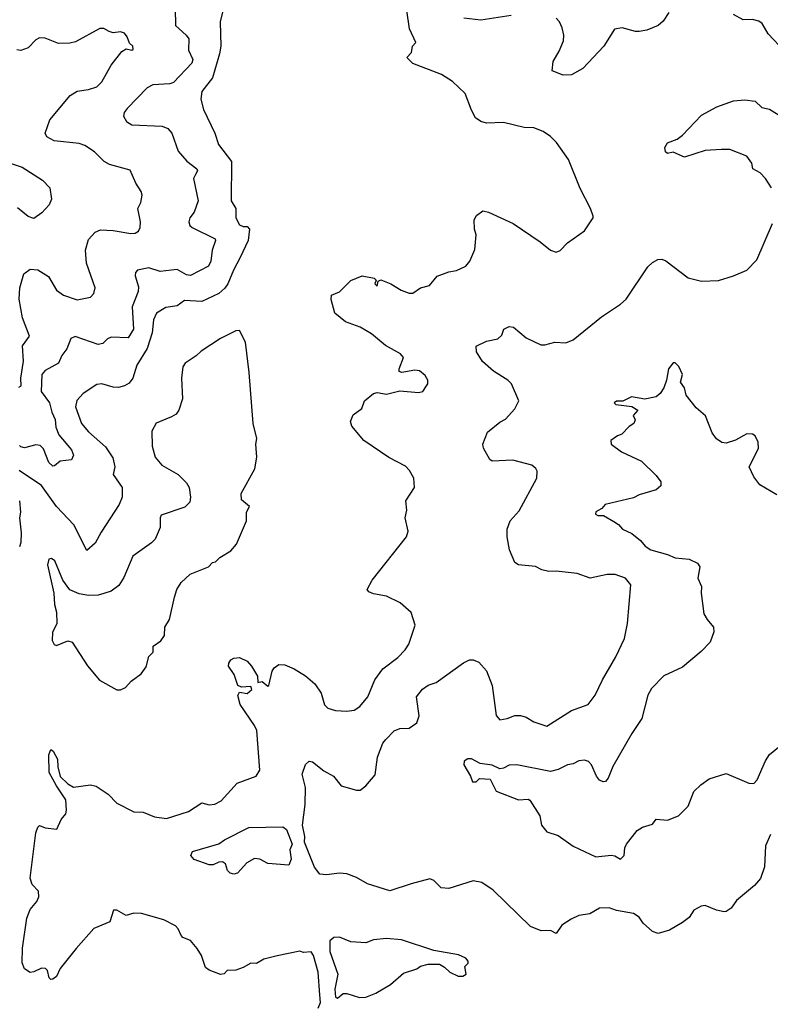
# Model space of a CAD drawing. Extents: x 2087054 to 2277909, y 548907 to 753496.
# Tile 25 of 256: x 2138920 to 2142900, y 617125 to 622346. Entities that reach past the tile are written whole.
import ezdxf

# ---------------------------------------------------------------- set-up
doc = ezdxf.new("R2010")
doc.units = 0

msp = doc.modelspace()

# ---------------------------------------------------------------- linework, layer by layer
at = {"layer": '0CON20XD'}
for points in [[(2140001.2, 622415), (2139983.2, 622335), (2139986.4, 622205), (2139979.6, 622165), (2139941.9, 622038.1), (2139885.7, 621965), (2139879.4, 621925), (2139895, 621870), (2139954, 621745), (2139974.2, 621685), (2140041.9, 621595), (2140041.4, 621385), (2140066.2, 621345), (2140065.3, 621295), (2140085, 621258.9), (2140105, 621249.2), (2140125, 621250), (2140138, 621235), (2140131.8, 621175), (2140088.8, 621085), (2140052.6, 621017.4), (2140023.2, 620945), (2140007.4, 620922.6), (2139975, 620894.5), (2139885, 620851.2), (2139792.7, 620857.3), (2139755, 620828.6), (2139695, 620820), (2139645, 620790.8), (2139628.8, 620755), (2139621.5, 620685), (2139595, 620602), (2139540.6, 620515), (2139519.2, 620445), (2139500.3, 620419.7), (2139475, 620404.4), (2139443.4, 620396.6), (2139415, 620397.5), (2139355, 620415.6), (2139328.7, 620411.3), (2139256, 620365), (2139222.4, 620327.6), (2139215.8, 620294.2), (2139247.5, 620205), (2139285, 620161.5), (2139375, 620081.9), (2139412.7, 620022.7), (2139424.5, 619975), (2139416, 619935), (2139463.5, 619865), (2139463.3, 619815), (2139447.5, 619775), (2139351.3, 619628.7), (2139319.7, 619570.3), (2139275, 619532.5), (2139207.2, 619667.2), (2139115, 619764.3), (2139035, 619875.6), (2138916.6, 619956.6)], [(2139744.5, 622405), (2139745.7, 622315), (2139802.9, 622265), (2139817.1, 622245), (2139814.5, 622185), (2139837.9, 622135), (2139832.5, 622115), (2139735, 622013.2), (2139715, 622005.4), (2139625, 622000.5), (2139595, 621985.6), (2139490, 621875), (2139474, 621855), (2139470, 621835), (2139485.8, 621805.8), (2139515, 621789.2), (2139675, 621782.5), (2139705, 621769.2), (2139725.5, 621745), (2139759.4, 621649.4), (2139805.8, 621595.8), (2139859.1, 621555), (2139861.8, 621545), (2139851.9, 621525), (2139840.6, 621505), (2139866.5, 621385), (2139844.6, 621325.4), (2139822.5, 621295), (2139815.8, 621275), (2139822, 621255), (2139833.3, 621245), (2139955.8, 621185), (2139957.5, 621175), (2139939.5, 621125), (2139932.7, 621065), (2139921.2, 621038.8), (2139825, 620990.4), (2139805, 620994), (2139755, 621021.9), (2139665, 621011.5), (2139605, 621030), (2139545, 621018), (2139534.2, 621005), (2139532.7, 620987.3), (2139548.9, 620928.9), (2139548.7, 620905), (2139515.7, 620824.3), (2139522.8, 620705), (2139495, 620660), (2139405, 620662.9), (2139385.6, 620654.4), (2139360.3, 620629.7), (2139335.4, 620624.6), (2139214.3, 620665.7), (2139190, 620655), (2139168.9, 620601.1), (2139143.3, 620565), (2139125.7, 620525), (2139055, 620485.9), (2139037.8, 620465), (2139034.3, 620375), (2139078.4, 620315), (2139089.2, 620265), (2139107, 620227), (2139111.2, 620185), (2139127.7, 620145), (2139193.6, 620065), (2139205, 620037.5), (2139195, 620012.2), (2139135, 620006.2), (2139105, 619980), (2139095, 619979.2), (2139075, 619998.6), (2139045, 620071.4), (2139028.5, 620088.5), (2139005, 620092.3), (2138945, 620076.2), (2138925, 620080.5), (2138918.7, 620088.7)], [(2140995, 619202.5), (2140937.5, 619255), (2140865, 619290), (2140795, 619301.2), (2140771.7, 619311.7), (2140762.5, 619325), (2140788.8, 619375), (2140970, 619605), (2140980, 619635), (2140963.3, 619705), (2140972.5, 619745), (2140967.5, 619795), (2141013.8, 619865), (2141009.2, 619915), (2140987.1, 619955), (2140965, 619978), (2140876.7, 620025), (2140744.1, 620114.1), (2140680.8, 620190.8), (2140672.9, 620215), (2140688.3, 620251.7), (2140733.8, 620285), (2140747.1, 620325), (2140795, 620363.3), (2140815, 620368.9), (2140865, 620360.8), (2140935, 620377.5), (2141035, 620368.8), (2141056.7, 620375), (2141075.9, 620404.1), (2141083.3, 620415), (2141083.8, 620435), (2141069.1, 620459.1), (2141040, 620485), (2141015, 620488.2), (2140945.8, 620475.8), (2140931.2, 620481.2), (2140931.1, 620495), (2140954.2, 620554.2), (2140938.8, 620575), (2140859.3, 620619.3), (2140785, 620681.4), (2140725, 620716), (2140647.5, 620745), (2140590.5, 620790.5), (2140571.7, 620861.7), (2140573.8, 620885), (2140615, 620903.3), (2140675, 620963.3), (2140735, 620988.8), (2140800, 620975), (2140810, 620965), (2140803.3, 620945), (2140815, 620932.5), (2140820, 620960), (2140835, 620966.2), (2140887.5, 620945), (2140942.3, 620912.3), (2140985, 620896.7), (2141005, 620896.2), (2141045, 620923.8), (2141093, 620937), (2141134.1, 620985.9), (2141195, 621010), (2141235, 621016), (2141285, 621040), (2141305.8, 621065), (2141332.9, 621127.1), (2141340, 621205), (2141330.8, 621235), (2141328.8, 621285), (2141341.7, 621308.3), (2141375, 621332), (2141405, 621325.8), (2141535.7, 621265.7), (2141679.1, 621169.1), (2141735, 621123.3), (2141765, 621113.8), (2141785, 621122.5), (2141825, 621163.3), (2141913.9, 621226.1), (2141960, 621295), (2141960, 621305), (2141946.2, 621345), (2141891.3, 621451.3), (2141829.2, 621605), (2141765.8, 621695.8), (2141735, 621726.7), (2141695, 621753.3), (2141645, 621773.3), (2141595, 621773.8), (2141485, 621802), (2141395, 621797.5), (2141365, 621805.8), (2141336, 621825), (2141315, 621866.7), (2141282, 621955), (2141215, 622018.8), (2141155.9, 622055.9), (2141004.3, 622114.3), (2140972.5, 622145), (2140997, 622173), (2141003.3, 622205), (2141020, 622225), (2140987.3, 622297.3), (2140973.3, 622395)], [(2142360.8, 622385), (2142331.3, 622338.7), (2142305.4, 622314.6), (2142245, 622290), (2142205, 622283.3), (2142185, 622283.1), (2142115, 622302.2), (2142073.6, 622296.4), (2142017.5, 622205), (2141905, 622087.5), (2141845, 622053.6), (2141801.7, 622051.7), (2141742.5, 622075), (2141747.5, 622125), (2141780.3, 622179.7), (2141802.9, 622235), (2141804.2, 622265), (2141796.7, 622303.3), (2141782, 622335), (2141764.5, 622354.5)], [(2141525, 622368.6), (2141365, 622344), (2141275, 622354.2)], [(2142888.3, 622271.7), (2142856.1, 622326.1), (2142838.3, 622338.3), (2142805, 622347.1), (2142755.9, 622345.9), (2142705, 622373.3)], [(2138915, 620396.9), (2138927.1, 620405), (2138926.2, 620445), (2138940.3, 620535), (2138935, 620616.7), (2138971.7, 620668.3), (2138933.8, 620765), (2138917.3, 620865), (2138920.5, 620925), (2138942.2, 620997.8), (2138975, 621022.9), (2139015, 621020), (2139072.2, 620985), (2139115, 620912), (2139151.2, 620885), (2139225, 620860.5), (2139295.5, 620874.5), (2139312, 620895), (2139319.2, 620925), (2139274.5, 621055.5), (2139268.6, 621125), (2139285, 621180), (2139320.5, 621219.5), (2139348.7, 621231.3), (2139415, 621229.2), (2139508.3, 621211.7), (2139532.5, 621215), (2139548.8, 621225), (2139558, 621245), (2139560, 621275), (2139546.7, 621345), (2139562.3, 621377.7), (2139569.2, 621415), (2139564.2, 621435), (2139535, 621478.8), (2139505, 621548.8), (2139395, 621578.2), (2139368.1, 621595), (2139317.1, 621645), (2139265, 621678.9), (2139235, 621689.5), (2139103.3, 621703.3), (2139063.3, 621725), (2139054, 621745), (2139079.2, 621815), (2139187.5, 621945), (2139225, 621966.8), (2139285, 621976.2), (2139329.1, 621990.9), (2139355, 622017.5), (2139405.4, 622105), (2139462, 622178), (2139485, 622192), (2139515, 622184.3), (2139520.7, 622189.3), (2139520, 622205), (2139501.2, 622221.2), (2139490, 622255), (2139475, 622274), (2139455, 622282.5), (2139415, 622277.1), (2139393.9, 622283.9), (2139365, 622300), (2139345, 622300.4), (2139215, 622229.1), (2139185, 622221.2), (2139125, 622220.6), (2139055, 622248.2), (2139025, 622250.6), (2139005, 622239.6), (2138965, 622197.8), (2138925, 622183.5), (2138905, 622185.6)], [(2142975, 622180), (2142888.3, 622271.7)], [(2142905.5, 621455.5), (2142874.3, 621504.3), (2142846.7, 621535), (2142806.7, 621555), (2142802.5, 621585), (2142775, 621622.9), (2142685, 621658.6), (2142641.3, 621658.7), (2142555, 621652.5), (2142445, 621618), (2142385, 621643.3), (2142355, 621637.5), (2142343.3, 621645), (2142340.7, 621669.3), (2142355, 621692.5), (2142405, 621712.5), (2142435, 621733.3), (2142535, 621840), (2142615.7, 621884.3), (2142704.3, 621915.7), (2142765, 621922), (2142820, 621915), (2142855, 621880), (2142895, 621872.5), (2142975, 621822)], [(2138859.2, 621589.2), (2138932, 621565), (2139041.2, 621495), (2139078.8, 621455), (2139088.8, 621395), (2139076.2, 621365), (2139037, 621323), (2138995, 621291.2), (2138965, 621302.5), (2138907.8, 621347.8)], [(2142900, 618025), (2142874.2, 617965), (2142869.4, 617855), (2142848.3, 617791.7), (2142816, 617755), (2142720, 617675), (2142692.5, 617635), (2142665, 617616.7), (2142655, 617616.2), (2142614.4, 617624.4), (2142555, 617649.4), (2142533.4, 617646.6), (2142494, 617625), (2142468.9, 617585), (2142435, 617559.5), (2142365, 617519.2), (2142305, 617501.2), (2142275, 617511.8), (2142225.6, 617555), (2142205, 617587.5), (2142175, 617607.5), (2142085, 617622.5), (2142045, 617637.8), (2141994.5, 617635.5), (2141942.5, 617605), (2141885, 617595.8), (2141843, 617577), (2141794.4, 617545.6), (2141765, 617500), (2141735, 617517.5), (2141684.6, 617514.6), (2141628.3, 617538.3), (2141430.2, 617730.2), (2141370.9, 617770.9), (2141325, 617780), (2141195, 617738.8), (2141155, 617743.3), (2141115, 617782.5), (2141095, 617790), (2140995.8, 617764.2), (2140882.3, 617727.7), (2140763.3, 617765), (2140705, 617798.1), (2140655, 617816.9), (2140615, 617820.5), (2140547.3, 617812.7), (2140512, 617815), (2140482.5, 617852.5), (2140430, 617985), (2140431.1, 618015), (2140419.7, 618075), (2140432.5, 618185), (2140434.5, 618275), (2140416.7, 618345), (2140435, 618396.2), (2140455, 618413.8), (2140471.7, 618411.7), (2140532.7, 618362.7), (2140583.3, 618335), (2140625, 618283.3), (2140705, 618261.2), (2140725, 618261.2), (2140755.7, 618284.3), (2140805, 618342), (2140817.3, 618435), (2140845, 618510), (2140860.6, 618529.4), (2140905, 618575.7), (2140935, 618588.6), (2140985, 618589.4), (2141025, 618618), (2141038.2, 618655), (2141024.4, 618755), (2141055, 618797.1), (2141085, 618816.9), (2141128.6, 618831.4), (2141273.4, 618936.6), (2141305, 618952), (2141325, 618952.5), (2141355, 618940), (2141394.2, 618894.2), (2141425.5, 618815.5), (2141446.4, 618656.4), (2141465, 618634.4), (2141505, 618640.5), (2141545, 618656.4), (2141575, 618657.5), (2141605, 618647.8), (2141645, 618623.5), (2141715, 618599.4), (2141845, 618682.7), (2141934.3, 618715.7), (2141970.8, 618765), (2142009.2, 618845), (2142081.3, 618968.7), (2142127.1, 619065), (2142142.5, 619145), (2142159.8, 619349.8), (2142132.5, 619385), (2142077.5, 619405), (2142035, 619404.4), (2141944.1, 619384.1), (2141875, 619409.4), (2141765, 619422.1), (2141725, 619420), (2141688.9, 619428.9), (2141655, 619447.1), (2141565, 619455.6), (2141545, 619467.5), (2141517.6, 619535), (2141505.3, 619605), (2141504.7, 619645.3), (2141521.2, 619688.8), (2141568.8, 619741.2), (2141661.2, 619915), (2141663, 619953), (2141656.4, 619966.4), (2141635, 619983.3), (2141535, 620010), (2141425, 620005.7), (2141412.5, 620015), (2141379.6, 620075), (2141376.1, 620095), (2141400.9, 620159.1), (2141465, 620212.5), (2141495, 620227.5), (2141545, 620282.5), (2141566.2, 620325), (2141528, 620415), (2141508.8, 620435), (2141432.6, 620482.6), (2141374.3, 620534.3), (2141341.2, 620585), (2141340, 620615), (2141395, 620640.8), (2141455, 620653.8), (2141475.7, 620674.3), (2141486.7, 620705), (2141515, 620718.8), (2141537.5, 620715), (2141605, 620659.2), (2141682.1, 620622.1), (2141705, 620621.4), (2141756.9, 620636.9), (2141815, 620632.5), (2141855, 620649.2), (2142005, 620770), (2142105, 620837.5), (2142136, 620865), (2142250.8, 621035), (2142275, 621059.2), (2142302.5, 621075), (2142325, 621076), (2142345, 621068), (2142465, 620978), (2142535, 620959.2), (2142625, 620964.2), (2142705, 620988), (2142775, 621018.8), (2142827.6, 621072.4), (2142910.8, 621265)], [(2139455, 618792.5), (2139480, 618805), (2139510.7, 618839.3), (2139563, 618877), (2139590, 618915), (2139605, 618970), (2139627, 618993), (2139627.5, 619025), (2139667.7, 619052.3), (2139688.3, 619081.7), (2139690, 619125), (2139713.9, 619166.1), (2139740, 619285), (2139753.3, 619325), (2139775, 619362.5), (2139823.9, 619406.1), (2139920, 619445), (2139941.7, 619468.3), (2139958.3, 619471.7), (2139980, 619495), (2140039.3, 619530.7), (2140070, 619565), (2140121.7, 619688.3), (2140122.5, 619735), (2140137.5, 619765), (2140095, 619800), (2140093.6, 619833.6), (2140166, 619965), (2140176.2, 620026.2), (2140172.5, 620095), (2140176.7, 620125), (2140157.5, 620205), (2140136.7, 620475), (2140116.1, 620636.1), (2140085, 620697.5), (2140065, 620696.2), (2139985, 620655.6), (2139881.3, 620588.7), (2139855, 620563.8), (2139796.7, 620525), (2139784.2, 620505), (2139777.1, 620445), (2139782.9, 620335), (2139764.3, 620275.7), (2139748.8, 620255), (2139725, 620240), (2139642.7, 620207.3), (2139620, 620165), (2139622.9, 620085), (2139637.3, 620027.3), (2139673.3, 619985), (2139760, 619935), (2139805, 619890), (2139818.8, 619865), (2139826.1, 619813.9), (2139821.7, 619788.3), (2139795, 619762), (2139670.5, 619719.5), (2139664, 619705), (2139663.9, 619653.9), (2139637.6, 619592.4), (2139618, 619572), (2139518.9, 619501.1), (2139471.8, 619388.2), (2139444.6, 619345.4), (2139405, 619316.4), (2139366.3, 619303.7), (2139335, 619294.4), (2139285, 619293.2), (2139235, 619301.8), (2139185, 619323.6), (2139147.7, 619375), (2139106, 619476), (2139088.5, 619488.5), (2139075, 619485.6), (2139066.5, 619455), (2139101.3, 619305), (2139103.5, 619245), (2139114.7, 619204.7), (2139115.8, 619145), (2139092.9, 619097.1), (2139091.8, 619055), (2139102.7, 619032.7), (2139115, 619027.6), (2139175, 619052.5), (2139197.5, 619045), (2139279.3, 618919.3), (2139343.6, 618843.6), (2139435, 618792.5), (2139455, 618792.5)], [(2142935, 619827.5), (2142845, 619880), (2142813, 619923), (2142787.5, 619975), (2142837.7, 620072.3), (2142835.7, 620105.7), (2142819.1, 620139.1), (2142805, 620149.2), (2142775, 620150), (2142715, 620116.2), (2142665, 620101.2), (2142642.5, 620105), (2142614.3, 620124.3), (2142592, 620155), (2142556, 620245), (2142507.3, 620287.3), (2142453.8, 620355), (2142444, 620395), (2142424, 620425), (2142433.3, 620465), (2142415, 620506.7), (2142395, 620527.5), (2142385, 620527.5), (2142359.2, 620495), (2142349.4, 620435), (2142335.5, 620394.5), (2142315.6, 620364.4), (2142295, 620346.2), (2142235, 620334), (2142163.9, 620346.1), (2142117.3, 620322.7), (2142085, 620323.3), (2142072.5, 620315), (2142080, 620305), (2142165.8, 620295.8), (2142197.5, 620275), (2142173, 620247), (2142182.5, 620225), (2142176.7, 620205), (2142151.7, 620188.3), (2142112.2, 620147.8), (2142088.8, 620138.8), (2142054, 620115), (2142056.1, 620096.1), (2142110, 620055), (2142216.2, 620005), (2142295, 619930), (2142320, 619895), (2142320, 619875), (2142295, 619853.8), (2142205, 619826.2), (2142175, 619811.2), (2142024.4, 619775.6), (2142006.4, 619753.6), (2141975, 619737.5), (2141972.5, 619725), (2141985, 619716.7), (2142015, 619716.7), (2142070, 619685), (2142095, 619668.8), (2142116.2, 619645), (2142165, 619622.5), (2142211.2, 619585), (2142236.2, 619555), (2142266.2, 619535), (2142355, 619511.1), (2142395, 619492.1), (2142470, 619485), (2142514.4, 619464.4), (2142525.8, 619445), (2142516, 619385), (2142535, 619340), (2142532.5, 619305), (2142548, 619195), (2142564.2, 619165), (2142598.8, 619125), (2142600.5, 619100.5), (2142580.6, 619045), (2142533.4, 618996.6), (2142435, 618913.1), (2142335, 618867.5), (2142269.5, 618800.5), (2142249.5, 618765), (2142218.6, 618641.4), (2142165, 618561.2), (2142064.4, 618385.6), (2142040, 618325), (2142025, 618306), (2142014.3, 618304.3), (2141994.5, 618314.5), (2141978.6, 618335), (2141952, 618395), (2141935, 618412), (2141915, 618419.2), (2141885, 618415.8), (2141855, 618401.2), (2141825, 618395.8), (2141775, 618370), (2141735, 618360.5), (2141555, 618396), (2141515.8, 618394.2), (2141485, 618376.7), (2141466.4, 618373.6), (2141425, 618393.8), (2141362, 618402), (2141315, 618427.5), (2141295, 618427.5), (2141276.7, 618415), (2141273.8, 618395), (2141310, 618335), (2141320, 618305), (2141340, 618305), (2141357, 618323), (2141415, 618320), (2141446.7, 618255), (2141565, 618208.8), (2141615, 618213.3), (2141625, 618207.5), (2141677.5, 618125), (2141686.7, 618075), (2141715, 618040), (2141775, 618020), (2141855, 617964), (2141975, 617908.1), (2142055.8, 617915.8), (2142075, 617912), (2142105, 617894.2), (2142124, 617915), (2142127.5, 617955), (2142137.5, 617975), (2142193, 618047), (2142222.5, 618065), (2142275, 618080), (2142295, 618107.5), (2142355, 618101.2), (2142412.5, 618125), (2142464.3, 618175.7), (2142495, 618253.3), (2142531.1, 618288.9), (2142575, 618321.4), (2142665, 618349.2), (2142785, 618298.6), (2142813, 618297), (2142830, 618315), (2142873.7, 618416.3), (2142895, 618450), (2142981.1, 618518.9)], [(2138918.6, 619795), (2138923.3, 619735), (2138918.8, 619705), (2138928, 619625), (2138926.1, 619573.9), (2138918.3, 619551.7)], [(2140502.5, 617105), (2140515.3, 617135), (2140511.4, 617175), (2140501.4, 617295), (2140476.9, 617385), (2140465, 617403.8), (2140425, 617400), (2140405, 617406.7), (2140285, 617382.5), (2140215, 617364), (2140175, 617341.2), (2140145, 617343.3), (2140105, 617320), (2140065, 617306.2), (2140020, 617305), (2140003.3, 617286.7), (2139985, 617284), (2139925, 617306.2), (2139905, 617320), (2139883.8, 617383.8), (2139860.6, 617420.6), (2139825, 617463.8), (2139785, 617480), (2139775, 617490), (2139759.2, 617525), (2139745, 617540.8), (2139683.2, 617573.2), (2139565, 617606.9), (2139525, 617608.6), (2139485, 617596.9), (2139435, 617624.2), (2139417.5, 617625), (2139397, 617563), (2139312.6, 617527.4), (2139218.8, 617421.2), (2139134.6, 617315.4), (2139115, 617272.5), (2139095, 617258), (2139085, 617256.7), (2139076.7, 617265), (2139066.7, 617305), (2139056.1, 617316.1), (2139035, 617316.7), (2138995, 617297.5), (2138974.5, 617294.5), (2138945, 617314.3), (2138932.6, 617345), (2138935, 617422.5), (2138957.1, 617582.9), (2138975, 617627.5), (2139009.7, 617670.3), (2139021.2, 617695), (2139020, 617725), (2138985, 617760), (2138974.4, 617794.4), (2139005, 618033.8), (2139015, 618063.8), (2139025, 618074), (2139055, 618060.8), (2139115.8, 618054.2), (2139138.8, 618105), (2139163.8, 618135), (2139168, 618155), (2139165, 618210), (2139114.6, 618284.6), (2139076.7, 618355), (2139075, 618447.5), (2139085, 618476.2), (2139097.5, 618467.5), (2139120, 618425), (2139121.1, 618385), (2139133.7, 618333.7), (2139175, 618294.3), (2139205, 618276.7), (2139295, 618288.8), (2139325, 618282), (2139389.1, 618239.1), (2139435, 618192.5), (2139525, 618146.7), (2139575, 618144), (2139635, 618119.4), (2139698.8, 618111.2), (2139815, 618148.5), (2139885, 618193.1), (2139925, 618182.7), (2139955, 618187.3), (2139987.1, 618205), (2140072.1, 618297.9), (2140173.3, 618335), (2140192.7, 618367.3), (2140176.9, 618576.9), (2140165, 618604.2), (2140088.5, 618715), (2140077, 618763), (2140085, 618780), (2140125, 618774), (2140150, 618795), (2140145, 618810), (2140095, 618807.5), (2140076.7, 618816.7), (2140056.2, 618875), (2140027.5, 618917.5), (2140028.1, 618935), (2140038.9, 618951.1), (2140055, 618960), (2140085, 618963.9), (2140125, 618945.4), (2140149.1, 618919.2), (2140180, 618865), (2140182.5, 618832.5), (2140205, 618836.7), (2140235, 618812.5), (2140240, 618815), (2140258.7, 618891.3), (2140269.7, 618910.3), (2140293, 618927), (2140325, 618925.8), (2140375, 618904), (2140435, 618867.5), (2140484, 618825), (2140517.5, 618775), (2140535, 618712.5), (2140553.3, 618695), (2140594, 618684), (2140655, 618679.1), (2140693.8, 618685), (2140723.8, 618705), (2140766, 618755), (2140802, 618845), (2140845.5, 618904.5), (2140924, 618965), (2140963.8, 619005), (2140983.3, 619035), (2141016.2, 619135), (2140995, 619202.5)], [(2140055, 617815.7), (2140035, 617820), (2140021.4, 617835), (2140010.6, 617870.6), (2139995, 617880.8), (2139975, 617879.2), (2139945, 617864.3), (2139925, 617864.2), (2139845, 617893.3), (2139826.7, 617915), (2139836.7, 617935), (2139975, 617975.6), (2140005, 617996.9), (2140135, 618062.5), (2140315, 618065.8), (2140335, 618052), (2140364.5, 617975), (2140352.5, 617945), (2140359.2, 617895), (2140346, 617864), (2140235, 617872.5), (2140192.5, 617895), (2140165, 617898), (2140123.3, 617875), (2140075, 617820), (2140055, 617815.7)], [(2140605, 617157.5), (2140635, 617182.5), (2140655, 617182.5), (2140722.3, 617162.3), (2140755, 617162.9), (2140808.8, 617185), (2140885, 617230), (2140955, 617290), (2141025, 617313.3), (2141045, 617327.5), (2141085, 617337.5), (2141145, 617337.5), (2141173, 617323), (2141200, 617295), (2141245, 617274), (2141270, 617275), (2141287.5, 617285), (2141280, 617325), (2141297, 617343), (2141297.5, 617355), (2141285, 617370), (2141247, 617387), (2141115, 617410), (2140945, 617467.5), (2140865, 617474), (2140795, 617468), (2140755, 617452), (2140675, 617455.8), (2140615, 617481.2), (2140585, 617480), (2140565, 617461.2), (2140563.9, 617405), (2140607.1, 617285), (2140590.6, 617205), (2140595, 617162.5), (2140605, 617157.5)]]:
    msp.add_lwpolyline(points, dxfattribs=at)

doc.saveas('drawing.dxf')
